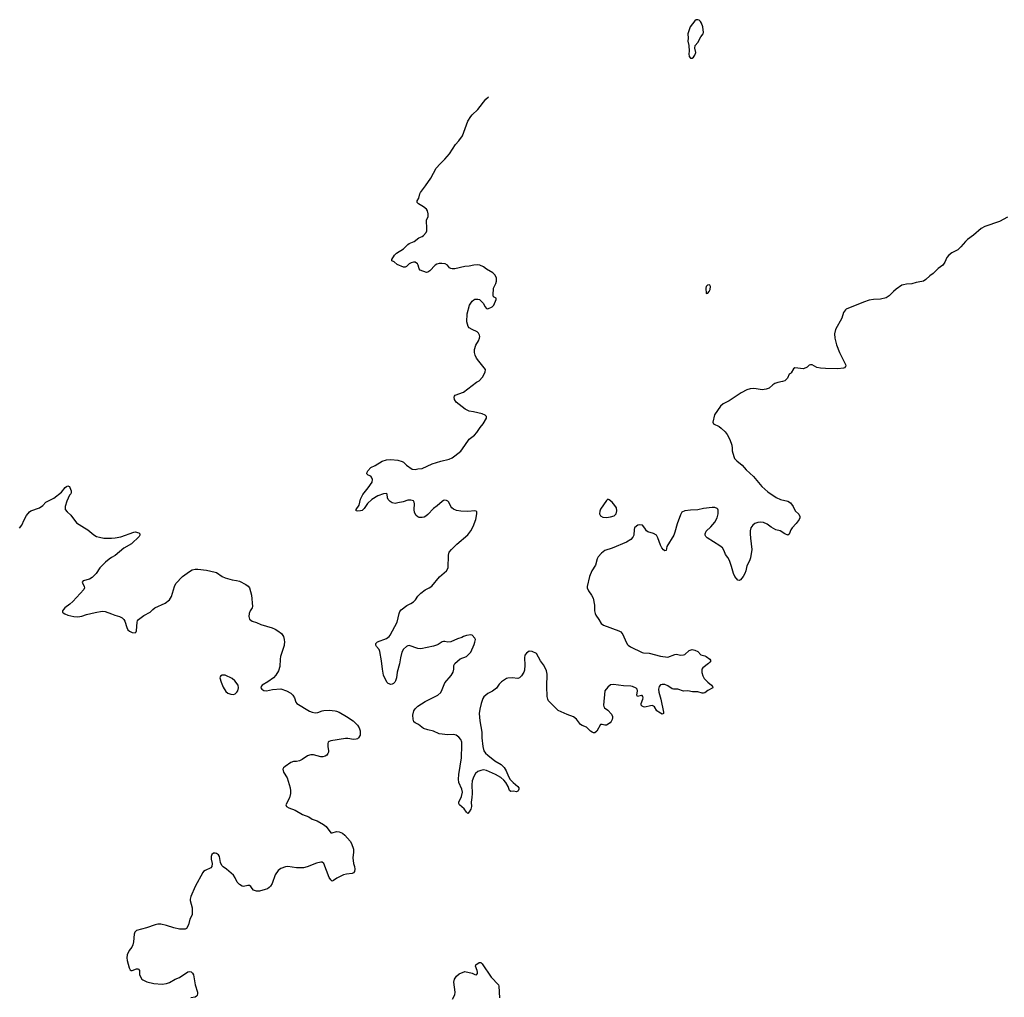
# Model space of a CAD drawing. Header units: inches. Extents: x 1793664 to 1898134, y 335751 to 468181.
# Tile 25 of 33: x 1828713 to 1842503, y 445056 to 458749. Entities that reach past the tile are written whole.
import ezdxf

# ---------------------------------------------------------------- set-up
doc = ezdxf.new("R2010")
doc.units = ezdxf.units.IN
doc.header["$MEASUREMENT"] = 0
for name, color, linetype in [('B8425', 7, 'Continuous'), ('B8434', 7, 'Continuous'), ('B8435', 7, 'Continuous'), ('B8445', 7, 'Continuous')]:
    doc.layers.add(name, color=color, linetype=linetype)

msp = doc.modelspace()

# ---------------------------------------------------------------- linework, layer by layer
at = {"layer": 'B8425', "color": 6, "elevation": 400}
for points in [[(1828713, 451627), (1828745, 451670), (1828776, 451744), (1828810, 451805), (1828850, 451855), (1828870, 451872), (1828990, 451912), (1829036, 451944), (1829079, 451990), (1829190, 452046), (1829301, 452130), (1829350, 452196), (1829370, 452212), (1829390, 452218), (1829396, 452216), (1829409, 452209), (1829415, 452195), (1829433, 452150), (1829435, 452125), (1829430, 452107), (1829410, 452089), (1829373, 452007), (1829350, 451930), (1829352, 451890), (1829377, 451857), (1829430, 451810), (1829510, 451704), (1829619, 451630), (1829670, 451606), (1829754, 451534), (1829791, 451511), (1829830, 451499), (1829890, 451488), (1829950, 451485), (1830000, 451487)], [(1830000, 451214), (1829968, 451192), (1829916, 451150), (1829837, 451070), (1829785, 450990), (1829730, 450934), (1829690, 450912), (1829601, 450890), (1829587, 450870), (1829616, 450810), (1829619, 450790), (1829614, 450770), (1829460, 450600), (1829418, 450562), (1829348, 450510), (1829328, 450490), (1829315, 450470), (1829313, 450450), (1829322, 450442), (1829346, 450426), (1829390, 450408), (1829470, 450391), (1829530, 450386), (1829586, 450394), (1829650, 450416), (1829770, 450446), (1829870, 450464), (1829910, 450460), (1830000, 450425)]]:
    msp.add_lwpolyline(points, dxfattribs=at)
at = {"layer": 'B8434', "color": 6, "elevation": 400}
for points in [[(1832419, 450000), (1832418, 449982), (1832367, 449830), (1832361, 449790), (1832358, 449690), (1832336, 449630), (1832300, 449570), (1832267, 449530), (1832190, 449476), (1832111, 449430), (1832096, 449410), (1832091, 449390), (1832104, 449370), (1832135, 449355), (1832170, 449350), (1832253, 449367), (1832370, 449377), (1832450, 449351), (1832510, 449317), (1832541, 449290), (1832563, 449250), (1832579, 449190), (1832595, 449170), (1832770, 449062), (1832808, 449048), (1832850, 449042), (1832890, 449047), (1832950, 449070), (1832974, 449074), (1833050, 449076), (1833130, 449070), (1833150, 449065), (1833190, 449048), (1833290, 448991), (1833386, 448930), (1833446, 448870), (1833470, 448830), (1833482, 448790), (1833480, 448730), (1833460, 448690), (1833443, 448677), (1833427, 448670), (1833390, 448668), (1833310, 448683), (1833277, 448683), (1833073, 448647), (1833050, 448639), (1833036, 448630), (1833027, 448610), (1833028, 448570), (1833040, 448510), (1833038, 448490), (1833030, 448470), (1833013, 448450), (1832990, 448434), (1832957, 448423), (1832930, 448422), (1832830, 448453), (1832790, 448454), (1832770, 448450), (1832743, 448437), (1832670, 448389), (1832630, 448368), (1832590, 448360), (1832550, 448360), (1832510, 448346), (1832430, 448290), (1832410, 448270), (1832400, 448250), (1832408, 448210), (1832458, 448130), (1832501, 447990), (1832508, 447950), (1832506, 447910), (1832492, 447848), (1832443, 447750), (1832451, 447730), (1832483, 447710), (1832570, 447675), (1832676, 447616), (1832765, 447585), (1832810, 447553), (1832879, 447530), (1832970, 447478), (1833006, 447450), (1833070, 447361), (1833090, 447360), (1833150, 447377), (1833190, 447375), (1833236, 447356), (1833269, 447329), (1833341, 447241), (1833359, 447210), (1833389, 447130), (1833390, 447090), (1833379, 447010), (1833389, 446931), (1833403, 446890), (1833408, 446852), (1833403, 446817), (1833390, 446799), (1833370, 446788), (1833290, 446782), (1833250, 446771), (1833155, 446725), (1833110, 446693), (1833090, 446684), (1833070, 446700), (1833050, 446735), (1832975, 446930), (1832950, 446950), (1832930, 446950), (1832870, 446933), (1832738, 446882), (1832690, 446869), (1832590, 446870), (1832470, 446888), (1832436, 446884), (1832370, 446861), (1832333, 446830), (1832293, 446770), (1832251, 446649), (1832227, 446613), (1832207, 446593), (1832183, 446577), (1832153, 446567), (1832070, 446543), (1832030, 446543), (1831990, 446559), (1831970, 446579), (1831950, 446610), (1831930, 446622), (1831910, 446622), (1831850, 446609), (1831830, 446612), (1831790, 446638), (1831760, 446670), (1831731, 446731), (1831706, 446766), (1831612, 446850), (1831562, 446882), (1831544, 446904), (1831525, 446945), (1831511, 447030), (1831500, 447050), (1831470, 447071), (1831450, 447076), (1831430, 447074), (1831403, 447057), (1831394, 447030), (1831396, 446990), (1831410, 446930), (1831406, 446890), (1831390, 446870), (1831310, 446830), (1831290, 446816), (1831278, 446802), (1831173, 446610), (1831112, 446470), (1831103, 446430), (1831103, 446410), (1831129, 446310), (1831130, 446230), (1831127, 446210), (1831097, 446150), (1831077, 446070), (1831050, 446022), (1831029, 446011), (1830950, 446011), (1830870, 446027), (1830770, 446061), (1830690, 446079), (1830650, 446082), (1830610, 446073), (1830490, 446030), (1830350, 445992), (1830324, 445970), (1830318, 445942), (1830309, 445831), (1830300, 445790), (1830283, 445757), (1830245, 445710), (1830218, 445650), (1830215, 445610), (1830221, 445570), (1830249, 445469), (1830262, 445442), (1830273, 445433), (1830290, 445430), (1830350, 445457), (1830370, 445455), (1830377, 445450), (1830391, 445430), (1830390, 445370), (1830426, 445310), (1830439, 445299), (1830494, 445274), (1830590, 445249), (1830710, 445238), (1830770, 445249), (1830810, 445262), (1830890, 445309), (1830950, 445334), (1831070, 445412), (1831090, 445417), (1831114, 445414), (1831136, 445396), (1831148, 445370), (1831170, 445230), (1831205, 445130), (1831206, 445110), (1831198, 445082), (1831188, 445070), (1831170, 445060), (1831110, 445051)], [(1834576, 450000), (1834566, 449994), (1834507, 449973), (1834330, 449939), (1834290, 449943), (1834170, 449984), (1834150, 449981), (1834130, 449971), (1834090, 449934), (1834066, 449890), (1834045, 449810), (1834034, 449726), (1834000, 449610), (1833992, 449530), (1833978, 449490), (1833966, 449470), (1833948, 449452), (1833930, 449441), (1833910, 449437), (1833873, 449450), (1833855, 449470), (1833811, 449570), (1833793, 449653), (1833779, 449770), (1833758, 449898), (1833746, 449926), (1833710, 449970), (1833699, 449990), (1833699, 450000)], [(1837228, 450000), (1837235, 449990), (1837267, 449967), (1837430, 449884), (1837450, 449879), (1837530, 449878), (1837690, 449836), (1837790, 449822), (1837890, 449858), (1837910, 449861), (1837970, 449849), (1838010, 449852), (1838030, 449860), (1838090, 449913), (1838133, 449927), (1838170, 449920), (1838210, 449898), (1838253, 449853), (1838310, 449841), (1838330, 449831), (1838381, 449790), (1838391, 449770), (1838381, 449750), (1838359, 449730), (1838280, 449670), (1838269, 449650), (1838265, 449630), (1838267, 449607), (1838281, 449561), (1838301, 449521), (1838350, 449470), (1838402, 449430), (1838418, 449410), (1838423, 449390), (1838350, 449353), (1838310, 449321), (1838290, 449314), (1838270, 449314), (1838210, 449334), (1838136, 449336), (1838070, 449350), (1838010, 449346), (1837930, 449371), (1837870, 449370), (1837850, 449375), (1837790, 449418), (1837750, 449437), (1837710, 449439), (1837690, 449431), (1837669, 449410), (1837660, 449370), (1837664, 449330), (1837694, 449230), (1837732, 449050), (1837730, 449029), (1837710, 449024), (1837663, 449050), (1837637, 449070), (1837603, 449123), (1837590, 449134), (1837570, 449141), (1837550, 449139), (1837470, 449122), (1837450, 449124), (1837430, 449132), (1837419, 449150), (1837416, 449170), (1837442, 449230), (1837446, 449250), (1837443, 449270), (1837430, 449284), (1837424, 449284), (1837367, 449270), (1837358, 449290), (1837366, 449350), (1837361, 449370), (1837347, 449387), (1837297, 449410), (1837274, 449414), (1837170, 449419), (1837030, 449437), (1836990, 449431), (1836950, 449402), (1836908, 449350), (1836890, 449150), (1836894, 449130), (1836906, 449110), (1836950, 449077), (1837001, 449021), (1837014, 448990), (1837016, 448970), (1837013, 448947), (1836999, 448921), (1836981, 448899), (1836933, 448867), (1836910, 448866), (1836870, 448879), (1836850, 448875), (1836797, 448783), (1836770, 448762), (1836750, 448760), (1836730, 448769), (1836710, 448785), (1836650, 448842), (1836590, 448865), (1836570, 448877), (1836511, 448951), (1836470, 448986), (1836379, 449019), (1836253, 449073), (1836120, 449210), (1836108, 449230), (1836101, 449270), (1836095, 449410), (1836101, 449581), (1836090, 449629), (1836075, 449670), (1836050, 449714), (1836007, 449767), (1835952, 449872), (1835890, 449899), (1835850, 449903), (1835810, 449878), (1835790, 449849), (1835784, 449810), (1835786, 449710), (1835782, 449638), (1835772, 449610), (1835743, 449557), (1835713, 449530), (1835690, 449522), (1835610, 449530), (1835550, 449527), (1835530, 449522), (1835463, 449477), (1835430, 449442), (1835392, 449388), (1835335, 449345), (1835270, 449310), (1835216, 449264), (1835199, 449241), (1835176, 449170), (1835156, 449090), (1835148, 449032), (1835157, 448930), (1835184, 448770), (1835186, 448690), (1835199, 448570), (1835216, 448510), (1835238, 448478), (1835270, 448448), (1835370, 448367), (1835455, 448315), (1835497, 448277), (1835526, 448230), (1835558, 448150), (1835585, 448105), (1835623, 448063), (1835692, 448010), (1835702, 447990), (1835703, 447970), (1835696, 447950), (1835690, 447943), (1835670, 447934), (1835630, 447944), (1835590, 447939), (1835575, 447955), (1835557, 448010), (1835524, 448064), (1835496, 448096), (1835453, 448133), (1835377, 448177), (1835250, 448234), (1835210, 448241), (1835170, 448233), (1835130, 448217), (1835099, 448190), (1835074, 448150), (1835052, 448090), (1835044, 448030), (1835049, 447911), (1835047, 447853), (1835035, 447790), (1835041, 447730), (1835030, 447692), (1835010, 447654), (1834990, 447629), (1834970, 447649), (1834937, 447697), (1834872, 447750), (1834864, 447770), (1834866, 447790), (1834903, 447870), (1834914, 447930), (1834905, 447970), (1834865, 448065), (1834858, 448110), (1834863, 448177), (1834902, 448410), (1834907, 448590), (1834904, 448630), (1834890, 448665), (1834862, 448702), (1834828, 448728), (1834790, 448735), (1834710, 448733), (1834590, 448748), (1834510, 448784), (1834430, 448801), (1834370, 448823), (1834298, 448878), (1834250, 448902), (1834235, 448915), (1834222, 448950), (1834221, 449010), (1834234, 449070), (1834250, 449098), (1834290, 449136), (1834390, 449200), (1834570, 449290), (1834610, 449326), (1834632, 449368), (1834670, 449460), (1834756, 449564), (1834785, 449610), (1834795, 449650), (1834796, 449704), (1834807, 449730), (1834883, 449797), (1834970, 449830), (1835010, 449865), (1835030, 449890), (1835077, 450000)], [(1834773, 445030), (1834808, 445090), (1834812, 445128), (1834795, 445270), (1834805, 445310), (1834830, 445350), (1834870, 445387), (1834950, 445417), (1835050, 445392), (1835090, 445374), (1835110, 445371), (1835125, 445390), (1835126, 445410), (1835122, 445430), (1835096, 445490), (1835103, 445510), (1835150, 445542), (1835170, 445543), (1835190, 445524), (1835317, 445337), (1835417, 445230), (1835426, 445210), (1835431, 445050)]]:
    msp.add_lwpolyline(points, dxfattribs=at)
msp.add_lwpolyline([(1831590, 449570), (1831550, 449570), (1831526, 449554), (1831518, 449530), (1831536, 449470), (1831561, 449401), (1831601, 449341), (1831630, 449315), (1831670, 449300), (1831710, 449297), (1831730, 449305), (1831756, 449330), (1831769, 449351), (1831780, 449390), (1831773, 449430), (1831728, 449490), (1831690, 449522)], close=True, dxfattribs=at)
at = {"layer": 'B8435', "color": 6, "elevation": 400}
for points in [[(1838210, 458749), (1838190, 458745), (1838170, 458733), (1838102, 458650), (1838071, 458550), (1838075, 458490), (1838071, 458450), (1838083, 458390), (1838091, 458310), (1838087, 458270), (1838090, 458234), (1838110, 458212), (1838130, 458212), (1838150, 458222), (1838170, 458252), (1838181, 458290), (1838169, 458351), (1838173, 458387), (1838210, 458431), (1838255, 458510), (1838284, 458550), (1838290, 458570), (1838281, 458650), (1838262, 458702), (1838250, 458724), (1838230, 458744)], [(1838370, 455035), (1838347, 455030), (1838327, 455010), (1838321, 454990), (1838330, 454914), (1838350, 454918), (1838370, 454941), (1838386, 454970), (1838389, 455010), (1838379, 455030)], [(1836950, 452033), (1836930, 452017), (1836847, 451893), (1836837, 451863), (1836836, 451830), (1836850, 451798), (1836880, 451780), (1836930, 451775), (1836990, 451786), (1837038, 451802), (1837067, 451830), (1837077, 451870), (1837073, 451910), (1837050, 451945), (1837010, 451990), (1836970, 452024)]]:
    msp.add_lwpolyline(points, close=True, dxfattribs=at)
for points in [[(1833699, 450000), (1833699, 450010), (1833726, 450034), (1833850, 450084), (1833888, 450112), (1833904, 450130), (1834000, 450310), (1834026, 450434), (1834039, 450461), (1834055, 450485), (1834134, 450546), (1834190, 450570), (1834230, 450594), (1834257, 450623), (1834290, 450673), (1834330, 450717), (1834390, 450762), (1834450, 450790), (1834484, 450816), (1834595, 450945), (1834691, 451030), (1834714, 451070), (1834719, 451250), (1834728, 451290), (1834760, 451330), (1834835, 451405), (1834990, 451534), (1835032, 451588), (1835064, 451650), (1835104, 451750), (1835117, 451830), (1835114, 451854), (1835105, 451865), (1835090, 451870), (1834990, 451860), (1834890, 451866), (1834830, 451875), (1834791, 451892), (1834768, 451910), (1834754, 451930), (1834725, 451990), (1834710, 452006), (1834690, 452016), (1834670, 452018), (1834650, 452014), (1834630, 452000), (1834562, 451938), (1834510, 451901), (1834430, 451818), (1834403, 451797), (1834377, 451783), (1834350, 451776), (1834310, 451777), (1834288, 451788), (1834266, 451806), (1834245, 451845), (1834237, 451890), (1834242, 451970), (1834240, 451990), (1834229, 452009), (1834190, 452021), (1834150, 452021), (1834084, 451996), (1834010, 451981), (1833970, 451975), (1833930, 451981), (1833900, 452000), (1833874, 452030), (1833866, 452050), (1833862, 452102), (1833850, 452115), (1833810, 452108), (1833730, 452079), (1833644, 452030), (1833585, 451975), (1833538, 451902), (1833510, 451876), (1833488, 451868), (1833446, 451866), (1833424, 451870), (1833427, 451890), (1833470, 451950), (1833487, 452033), (1833519, 452101), (1833596, 452190), (1833648, 452270), (1833653, 452310), (1833642, 452342), (1833630, 452355), (1833596, 452370), (1833576, 452390), (1833578, 452410), (1833588, 452430), (1833630, 452476), (1833690, 452506), (1833790, 452564), (1833850, 452585), (1833910, 452590), (1834010, 452580), (1834070, 452562), (1834091, 452551), (1834130, 452510), (1834210, 452454), (1834250, 452450), (1834290, 452460), (1834350, 452464), (1834490, 452526), (1834610, 452565), (1834730, 452595), (1834770, 452614), (1834810, 452641), (1834890, 452707), (1834950, 452783), (1835007, 452873), (1835085, 452930), (1835115, 452965), (1835161, 453039), (1835203, 453090), (1835252, 453170), (1835252, 453190), (1835233, 453210), (1835190, 453230), (1835070, 453258), (1835007, 453267), (1834953, 453293), (1834827, 453390), (1834802, 453430), (1834799, 453461), (1834802, 453478), (1834814, 453490), (1834930, 453534), (1835110, 453671), (1835147, 453693), (1835196, 453744), (1835234, 453810), (1835239, 453850), (1835145, 453965), (1835113, 454010), (1835093, 454050), (1835083, 454090), (1835084, 454130), (1835104, 454190), (1835138, 454250), (1835153, 454290), (1835157, 454310), (1835152, 454332), (1835140, 454360), (1835119, 454379), (1835050, 454409), (1835010, 454433), (1834993, 454450), (1834975, 454515), (1834982, 454630), (1835013, 454750), (1835050, 454805), (1835073, 454827), (1835087, 454833), (1835130, 454836), (1835151, 454830), (1835210, 454772), (1835226, 454730), (1835250, 454706), (1835270, 454701), (1835330, 454727), (1835354, 454750), (1835388, 454830), (1835386, 454850), (1835350, 454868), (1835344, 454890), (1835349, 454990), (1835384, 455056), (1835392, 455088), (1835390, 455130), (1835374, 455170), (1835342, 455202), (1835253, 455253), (1835210, 455286), (1835159, 455310), (1835130, 455316), (1835072, 455312), (1835010, 455298), (1834950, 455292), (1834810, 455261), (1834770, 455259), (1834750, 455265), (1834735, 455275), (1834704, 455310), (1834672, 455330), (1834625, 455335), (1834590, 455333), (1834557, 455323), (1834530, 455310), (1834458, 455230), (1834430, 455211), (1834410, 455207), (1834322, 455242), (1834310, 455259), (1834295, 455310), (1834285, 455330), (1834251, 455351), (1834230, 455354), (1834195, 455345), (1834170, 455329), (1834130, 455294), (1834110, 455283), (1834090, 455283), (1834001, 455321), (1833959, 455359), (1833925, 455370), (1833927, 455390), (1833964, 455450), (1833990, 455478), (1834090, 455539), (1834150, 455601), (1834170, 455615), (1834239, 455641), (1834305, 455695), (1834350, 455714), (1834370, 455728), (1834405, 455770), (1834414, 455790), (1834416, 455816), (1834413, 455947), (1834433, 455990), (1834435, 456030), (1834426, 456070), (1834410, 456094), (1834369, 456129), (1834298, 456170), (1834282, 456190), (1834279, 456210), (1834304, 456250), (1834316, 456310), (1834325, 456330), (1834396, 456424), (1834470, 456530), (1834547, 456670), (1834601, 456730), (1834670, 456796), (1834734, 456870), (1834819, 457001), (1834866, 457054), (1834916, 457124), (1834992, 457330), (1835030, 457391), (1835050, 457417), (1835130, 457491), (1835244, 457636), (1835277, 457668)], [(1840000, 453865), (1839930, 453867), (1839878, 453878), (1839810, 453913), (1839790, 453916), (1839772, 453908), (1839740, 453880), (1839690, 453861), (1839570, 453875), (1839550, 453857), (1839519, 453801), (1839510, 453793), (1839490, 453785), (1839465, 453730), (1839450, 453710), (1839428, 453692), (1839399, 453681), (1839330, 453667), (1839290, 453652), (1839263, 453637), (1839211, 453589), (1839168, 453572), (1839110, 453567), (1839030, 453581), (1838990, 453582), (1838942, 453578), (1838895, 453565), (1838818, 453522), (1838650, 453411), (1838565, 453370), (1838530, 453338), (1838446, 453214), (1838420, 453110), (1838431, 453090), (1838510, 453050), (1838539, 453030), (1838595, 452975), (1838621, 452941), (1838658, 452870), (1838685, 452790), (1838693, 452750), (1838694, 452710), (1838714, 452630), (1838725, 452605), (1838756, 452570), (1838831, 452511), (1838890, 452444), (1838990, 452350), (1839109, 452209), (1839190, 452138), (1839310, 452057), (1839370, 452030), (1839470, 452005), (1839510, 451984), (1839547, 451930), (1839574, 451870), (1839625, 451825), (1839639, 451790), (1839640, 451770), (1839632, 451748), (1839589, 451691), (1839530, 451630), (1839515, 451605), (1839490, 451542), (1839470, 451530), (1839430, 451548), (1839363, 451590), (1839303, 451603), (1839240, 451640), (1839183, 451683), (1839130, 451707), (1839090, 451712), (1839050, 451707), (1839009, 451691), (1838980, 451670), (1838954, 451630), (1838946, 451590), (1838944, 451550), (1838948, 451488), (1838966, 451330), (1838949, 451210), (1838935, 451170), (1838899, 451101), (1838883, 451030), (1838868, 450990), (1838846, 450950), (1838810, 450905), (1838790, 450893), (1838770, 450901), (1838730, 450950), (1838710, 450990), (1838683, 451090), (1838654, 451174), (1838630, 451216), (1838597, 451257), (1838580, 451310), (1838555, 451350), (1838520, 451380), (1838342, 451490), (1838323, 451510), (1838315, 451530), (1838313, 451550), (1838330, 451585), (1838394, 451646), (1838450, 451709), (1838482, 451770), (1838496, 451830), (1838497, 451877), (1838492, 451892), (1838482, 451902), (1838450, 451917), (1838410, 451917), (1838290, 451902), (1838210, 451885), (1838110, 451881), (1838029, 451871), (1837987, 451853), (1837967, 451813), (1837923, 451690), (1837891, 451569), (1837874, 451530), (1837779, 451370), (1837767, 451313), (1837750, 451309), (1837730, 451323), (1837708, 451350), (1837687, 451390), (1837653, 451490), (1837630, 451527), (1837590, 451552), (1837510, 451576), (1837493, 451590), (1837470, 451629), (1837434, 451670), (1837390, 451674), (1837370, 451670), (1837350, 451657), (1837326, 451630), (1837318, 451610), (1837315, 451530), (1837301, 451499), (1837273, 451467), (1837210, 451430), (1837010, 451348), (1836910, 451315), (1836861, 451279), (1836814, 451226), (1836802, 451198), (1836777, 451110), (1836728, 451030), (1836693, 450950), (1836663, 450810), (1836663, 450790), (1836679, 450750), (1836724, 450690), (1836745, 450645), (1836764, 450550), (1836763, 450470), (1836773, 450430), (1836781, 450410), (1836825, 450350), (1836859, 450290), (1836888, 450268), (1837103, 450190), (1837134, 450174), (1837160, 450140), (1837209, 450029), (1837228, 450000)], [(1830000, 451487), (1830050, 451490), (1830130, 451505), (1830310, 451573), (1830330, 451576), (1830382, 451562), (1830396, 451550), (1830398, 451530), (1830385, 451510), (1830280, 451410), (1830170, 451349), (1830050, 451246), (1830000, 451214)], [(1830000, 450425), (1830047, 450407), (1830109, 450389), (1830150, 450370), (1830170, 450350), (1830185, 450325), (1830215, 450235), (1830230, 450205), (1830250, 450186), (1830290, 450166), (1830330, 450159), (1830345, 450175), (1830350, 450190), (1830359, 450310), (1830364, 450330), (1830376, 450350), (1830450, 450404), (1830539, 450450), (1830577, 450490), (1830606, 450510), (1830750, 450578), (1830810, 450625), (1830840, 450670), (1830881, 450810), (1830898, 450850), (1830992, 450948), (1831090, 451020), (1831130, 451043), (1831170, 451055), (1831210, 451053), (1831330, 451038), (1831450, 451013), (1831470, 451004), (1831548, 450950), (1831590, 450930), (1831690, 450904), (1831750, 450896), (1831790, 450883), (1831880, 450840), (1831915, 450815), (1831933, 450790), (1831959, 450690), (1831976, 450530), (1831970, 450510), (1831942, 450470), (1831926, 450430), (1831921, 450390), (1831925, 450370), (1831934, 450354), (1831970, 450324), (1832030, 450306), (1832090, 450277), (1832251, 450230), (1832290, 450214), (1832330, 450189), (1832378, 450150), (1832406, 450110), (1832418, 450070), (1832421, 450030), (1832419, 450000)], [(1835077, 450000), (1835090, 450030), (1835095, 450070), (1835087, 450087), (1835049, 450129), (1835030, 450133), (1834970, 450124), (1834930, 450109), (1834905, 450095), (1834843, 450077), (1834750, 450034), (1834710, 450029), (1834670, 450039), (1834650, 450039), (1834630, 450033), (1834576, 450000)]]:
    msp.add_lwpolyline(points, dxfattribs=at)
at = {"layer": 'B8445', "color": 6, "elevation": 400}
msp.add_lwpolyline([(1842550, 455985), (1842437, 455923), (1842230, 455851), (1842177, 455823), (1842070, 455733), (1841989, 455671), (1841958, 455642), (1841894, 455566), (1841853, 455527), (1841770, 455483), (1841727, 455453), (1841700, 455420), (1841670, 455352), (1841642, 455310), (1841578, 455262), (1841506, 455194), (1841459, 455161), (1841402, 455110), (1841370, 455087), (1841350, 455080), (1841271, 455070), (1841210, 455048), (1841134, 455046), (1841090, 455037), (1841070, 455030), (1840990, 454975), (1840950, 454942), (1840890, 454880), (1840850, 454854), (1840770, 454833), (1840669, 454831), (1840610, 454822), (1840530, 454795), (1840290, 454693), (1840277, 454683), (1840253, 454650), (1840226, 454570), (1840141, 454410), (1840123, 454350), (1840129, 454290), (1840155, 454195), (1840196, 454090), (1840276, 453930), (1840282, 453910), (1840279, 453890), (1840265, 453875), (1840250, 453870), (1840170, 453859), (1840000, 453865)], dxfattribs=at)

doc.saveas('drawing.dxf')
